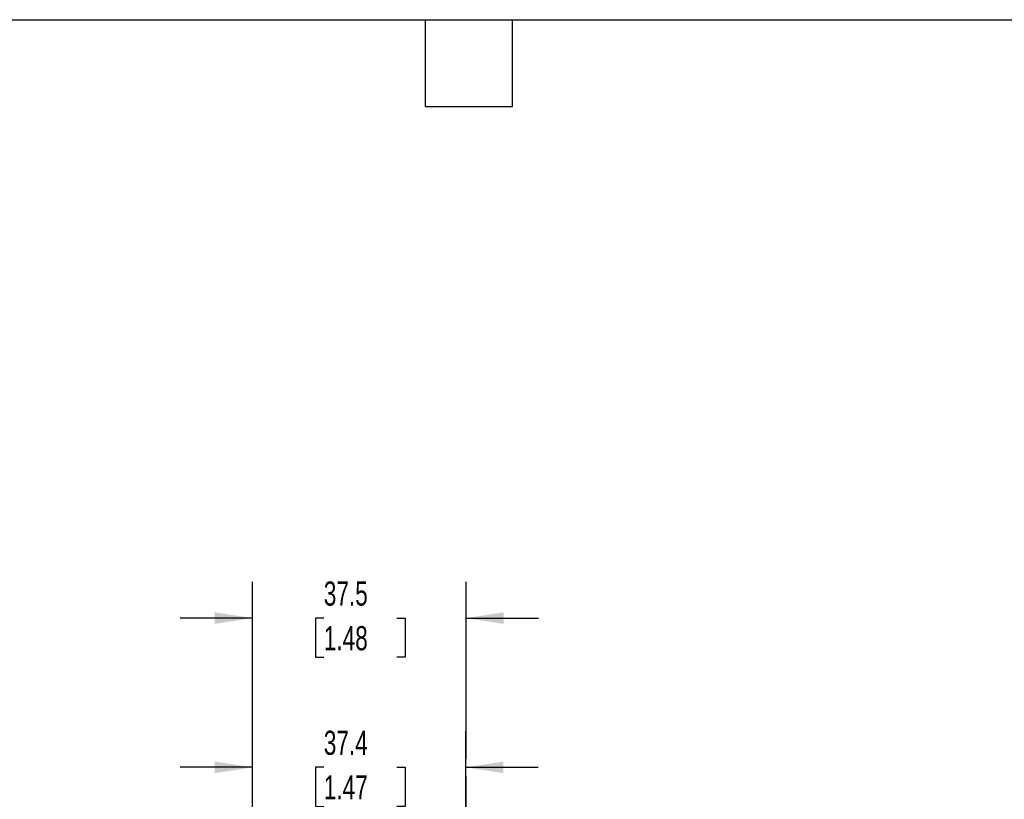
# Model space of a CAD drawing. Header units: millimetres. Extents: x 13 to 546, y 13 to 419.
# Tile 3 of 4: x 201 to 373, y 282 to 419. Entities that reach past the tile are written whole.
import ezdxf

# ---------------------------------------------------------------- set-up
doc = ezdxf.new("R2010")
doc.units = ezdxf.units.MM
doc.header["$LTSCALE"] = 2
doc.linetypes.add('SLD-Solid', pattern=[0])
doc.layers.add('DIMENSIONS', color=140, linetype='SLD-Solid', lineweight=25)
doc.layers.add('TEXT', color=140, linetype='SLD-Solid', lineweight=25)
doc.styles.add('SLDTEXTSTYLE0', font='TXT', dxfattribs={"width": 0.7})
doc.dimstyles.new('SLDDIMSTYLE5', dxfattribs={"dimtxt": 4.316016, "dimasz": 6.604, "dimexe": 0, "dimexo": 0.0625, "dimgap": 1.079004, "dimtad": 0, "dimtih": 1, "dimtoh": 1, "dimdec": 1, "dimrnd": 1e-09, "dimzin": 12, "dimdsep": 46, "dimtxsty": 'SLDTEXTSTYLE0', "dimsah": 1, "dimcen": 0.09, "dimadec": 0, "dimazin": 3, "dimtfac": 1, "dimtdec": 1, "dimtmove": 0, "dimatfit": 0, "dimfxl": 0, "dimfrac": 2, "dimtolj": 1, "dimtzin": 12, "dimarcsym": 0})

# ---------------------------------------------------------------- blocks, each defined once
blk = doc.blocks.new('_D_9')
at = {"layer": 'DIMENSIONS'}
for p, q in [((241.42, 214.61), (241.42, 294.25)), ((278.84, 268.49), (278.84, 294.25)), ((241.42, 287.9), (228.72, 287.9)), ((253.94, 287.9), (252.49, 287.9)), ((252.49, 287.9), (252.49, 281.04)), ((266.77, 287.9), (268.22, 287.9)), ((268.22, 287.9), (268.22, 281.04)), ((278.84, 287.9), (291.54, 287.9)), ((252.49, 281.04), (253.94, 281.04)), ((268.22, 281.04), (266.77, 281.04)), ((278.84, 228.61), (278.84, 265.44))]:
    blk.add_line(p, q, dxfattribs=at)
for points in [[(241.42, 287.9), (234.82, 288.91), (234.82, 286.88)], [(278.84, 287.9), (285.45, 286.88), (285.45, 288.91)]]:
    blk.add_solid(points, dxfattribs=at)
at = {"layer": 'DIMENSIONS', "char_height": 4.233, "attachment_point": 1, "style": 'SLDTEXTSTYLE0'}
for s, insert in [('37.4', (253.94, 294.32)), ('1.47', (253.94, 286.5))]:
    blk.add_mtext(s, dxfattribs=dict(at, insert=insert))
blk = doc.blocks.new('_D_10')
at = {"layer": 'DIMENSIONS'}
for p, q in [((241.42, 214.16), (241.42, 320.43)), ((278.92, 289.42), (278.92, 320.43)), ((241.42, 314.08), (228.72, 314.08)), ((253.94, 314.08), (252.49, 314.08)), ((252.49, 314.08), (252.49, 307.22)), ((266.77, 314.08), (268.22, 314.08)), ((268.22, 314.08), (268.22, 307.22)), ((278.92, 314.08), (291.62, 314.08)), ((252.49, 307.22), (253.94, 307.22)), ((268.22, 307.22), (266.77, 307.22)), ((278.92, 268.49), (278.92, 286.37)), ((278.92, 218.61), (278.92, 265.44))]:
    blk.add_line(p, q, dxfattribs=at)
for points in [[(241.42, 314.08), (234.82, 315.1), (234.82, 313.07)], [(278.92, 314.08), (285.52, 313.07), (285.52, 315.1)]]:
    blk.add_solid(points, dxfattribs=at)
at = {"layer": 'DIMENSIONS', "char_height": 4.233, "attachment_point": 1, "style": 'SLDTEXTSTYLE0'}
for s, insert in [('37.5', (253.94, 320.51)), ('1.48', (253.94, 312.68))]:
    blk.add_mtext(s, dxfattribs=dict(at, insert=insert))

msp = doc.modelspace()

# ---------------------------------------------------------------- linework, layer by layer
at = {"layer": 'TEXT'}
for p, q in [((12.7, 419.1), (546.1, 419.1)), ((271.78, 403.86), (271.78, 419.1)), ((287.02, 403.86), (287.02, 419.1)), ((271.78, 403.86), (287.02, 403.86))]:
    msp.add_line(p, q, dxfattribs=at)

# ---------------------------------------------------------------- dimensions: what is measured, and where the dimension line sits
at = {"layer": 'DIMENSIONS'}
for base, p1, p2, picture, middle in [((241.42, 314.08), (278.92, 216.07), (241.42, 211.62), '_D_10', (260.35, 314.08)), ((241.42, 287.9), (278.84, 226.07), (241.42, 212.07), '_D_9', (260.35, 287.9))]:
    dim = msp.add_linear_dim(base=base, p1=p1, p2=p2, dimstyle='SLDDIMSTYLE5', dxfattribs=at)
    dim.commit()
    dim.dimension.update_dxf_attribs({"geometry": picture, "text_midpoint": middle, "dimtype": 160})

doc.saveas('drawing.dxf')
